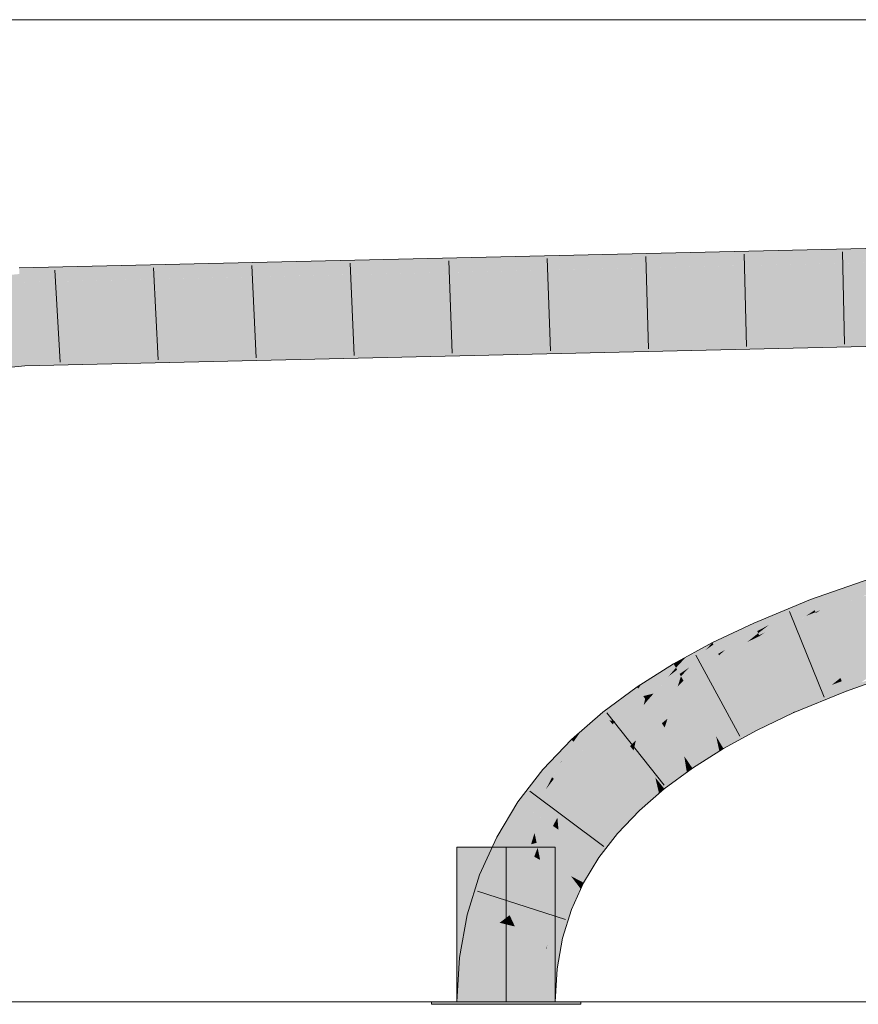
# Model space of a CAD drawing. Extents: x -620 to 300, y 62 to 1162.
# Tile 212 of 256: x 130.39 to 132.52, y 880.37 to 882.88. Entities that reach past the tile are written whole.
import ezdxf
from ezdxf.lldxf.tags import DXFTag

# ---------------------------------------------------------------- set-up
doc = ezdxf.new("R2010")
doc.units = 0
doc.layers.get('0').update_dxf_attribs({"lineweight": 13})
doc.layers.add('E_Detail_Linie_Text_Bem', color=7, linetype='Continuous', lineweight=13)
for name, color, linetype, lineweight, true_color in [('E_Leerrohr 25-A06G94ES8I', 7, 'Continuous', 9, 0xff8000), ('E_Leerrohr 25-Shading', 7, 'Continuous', 9, 0xff8000), ('E_Leerrohr 32-A06G94EU8I', 7, 'Continuous', 9, 0x00b300), ('E_Leerrohr 32-Shading', 7, 'Continuous', 9, 0x00b300)]:
    doc.layers.add(name, color=color, linetype=linetype, lineweight=lineweight, true_color=true_color)
tags = doc.linetypes.add('STRICHPUNKT2-A06G94ET8I', pattern=[12.7, 6.35, -3.175, 0, -3.175]).pattern_tags.tags
tags[10:11] = [DXFTag(74, 4), DXFTag(75, 0), DXFTag(340, '0'), DXFTag(46, 0.0), DXFTag(50, 0.0), DXFTag(44, 0.0), DXFTag(45, 0.0)]
tags[8:9] = [DXFTag(74, 4), DXFTag(75, 0), DXFTag(340, '0'), DXFTag(46, 0.0), DXFTag(50, 0.0), DXFTag(44, 0.0), DXFTag(45, 0.0)]
tags[6:7] = [DXFTag(74, 4), DXFTag(75, 0), DXFTag(340, '0'), DXFTag(46, 0.0), DXFTag(50, 0.0), DXFTag(44, 0.0), DXFTag(45, 0.0)]
tags[4:5] = [DXFTag(74, 4), DXFTag(75, 0), DXFTag(340, '0'), DXFTag(46, 0.0), DXFTag(50, 0.0), DXFTag(44, 0.0), DXFTag(45, 0.0)]

# ---------------------------------------------------------------- blocks, each defined once
blk = doc.blocks.new('Shading-A06G94358I', base_point=(225.3436126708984, 853.86962890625))
at = {"layer": 'E_Leerrohr 25-Shading', "color": 31, "true_color": 0xecb67f}
for points in [[(131.6282501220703, 880.77001953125), (131.5032501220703, 880.77001953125), (131.6282501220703, 880.3760375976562), (131.5032501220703, 880.3760375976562)], [(131.7532501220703, 880.77001953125), (131.6282501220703, 880.77001953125), (131.7532501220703, 880.3760375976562), (131.6282501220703, 880.3760375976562)], [(131.5450439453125, 880.3760375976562), (131.4382476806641, 880.3760375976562), (131.5462646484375, 880.3700561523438), (131.4382476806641, 880.3700561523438)], [(131.6282501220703, 880.3700561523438), (131.6282501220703, 880.3760375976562), (131.5462646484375, 880.3700561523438), (131.5450439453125, 880.3760375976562)], [(131.6607513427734, 880.3760375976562), (131.6282501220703, 880.3760375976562), (131.6607513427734, 880.3700561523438), (131.6282501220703, 880.3700561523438)], [(131.8182525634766, 880.3700561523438), (131.8182525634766, 880.3760375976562), (131.6607513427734, 880.3700561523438), (131.6607513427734, 880.3760375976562)]]:
    blk.add_solid(points, dxfattribs=at)
at = {"layer": 'E_Leerrohr 32-Shading', "color": 83, "true_color": 0x7fbd7f}
for points in [[(130.4273223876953, 882.2085571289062), (133.7568511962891, 882.3219604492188), (130.4996185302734, 882.2113647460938)], [(130.4273223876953, 882.2085571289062), (133.0601348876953, 882.269287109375), (133.7568511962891, 882.3219604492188), (133.7567596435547, 882.2921142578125)], [(130.4996185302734, 882.2113647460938), (133.7568511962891, 882.3219604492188), (132.6757965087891, 882.2969970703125)], [(130.3914184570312, 882.2077026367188), (130.4996185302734, 882.2113647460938), (131.1225128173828, 882.2611694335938), (132.6757965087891, 882.2969970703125)], [(131.1225128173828, 882.2611694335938), (130.3892822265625, 882.2442626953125), (130.3901824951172, 882.2288208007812)], [(130.3914184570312, 882.2077026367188), (131.1225128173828, 882.2611694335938), (130.3901824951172, 882.2288208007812)], [(128.5461730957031, 882.0425415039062), (130.3914184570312, 882.2077026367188), (130.3901824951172, 882.2288208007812)], [(130.4996185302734, 882.2113647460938), (130.3914184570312, 882.2077026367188), (130.4273223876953, 882.2085571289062)], [(131.8997497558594, 882.0452270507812), (133.7562103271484, 882.1085815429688), (130.4017333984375, 882.03125)], [(133.756103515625, 882.0719604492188), (133.7562103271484, 882.1085815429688), (133.0733337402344, 882.0562133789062), (131.8997497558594, 882.0452270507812)], [(130.4451904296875, 881.9956665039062), (131.8997497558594, 882.0452270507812), (130.40380859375, 881.9956665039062), (130.4017333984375, 882.03125)], [(131.8997497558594, 882.0452270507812), (130.4451904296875, 881.9956665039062), (133.0733337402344, 882.0562133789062)], [(126.5866012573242, 881.6896362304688), (129.2997131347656, 881.9071044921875), (130.4017333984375, 882.03125)], [(130.40380859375, 881.9956665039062), (130.4017333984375, 882.03125), (129.2997131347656, 881.9071044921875)], [(130.4038696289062, 881.9946899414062), (130.40380859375, 881.9956665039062), (128.8099975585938, 881.8519287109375), (129.2997131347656, 881.9071044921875)], [(130.40380859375, 881.9956665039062), (130.4038696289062, 881.9946899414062), (130.4451904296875, 881.9956665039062)], [(132.4059448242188, 881.3921508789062), (132.4701385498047, 881.4100952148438), (132.4862213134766, 881.4293212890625), (132.5161895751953, 881.4398803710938)], [(132.5631866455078, 881.4315185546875), (132.5588531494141, 881.44482421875), (132.4281768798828, 881.37353515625), (132.499267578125, 881.418212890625)], [(132.4701385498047, 881.4100952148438), (132.499267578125, 881.418212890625), (132.5161895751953, 881.4398803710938), (132.555908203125, 881.453857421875)], [(132.5588531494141, 881.44482421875), (132.555908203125, 881.453857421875), (132.499267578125, 881.418212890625)], [(132.4862213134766, 881.4293212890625), (132.4029235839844, 881.4000854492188), (132.4059448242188, 881.3921508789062)], [(132.499267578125, 881.418212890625), (132.4459686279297, 881.3944702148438), (132.4151458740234, 881.3679809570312), (132.4131469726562, 881.3732299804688)], [(132.499267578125, 881.418212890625), (132.4151458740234, 881.3679809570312), (132.4281768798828, 881.37353515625)], [(132.5456848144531, 881.41357421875), (132.4281768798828, 881.37353515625), (132.5363159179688, 881.4081420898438), (132.4159393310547, 881.3658447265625)], [(132.5631866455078, 881.4315185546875), (132.4281768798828, 881.37353515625), (132.5653228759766, 881.425048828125), (132.5456848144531, 881.41357421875)], [(132.4459991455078, 881.3944702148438), (132.499267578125, 881.418212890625), (132.4701385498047, 881.4100952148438)], [(132.4109954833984, 881.37890625), (132.4059448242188, 881.3921508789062), (132.2848815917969, 881.3156127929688), (132.354248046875, 881.365234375)], [(132.3204956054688, 881.3534545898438), (132.354248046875, 881.365234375), (132.3565826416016, 881.3810424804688), (132.4029235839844, 881.4000854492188)], [(132.4059448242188, 881.3921508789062), (132.4029235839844, 881.4000854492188), (132.354248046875, 881.365234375)], [(132.4109954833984, 881.37890625), (132.4459991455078, 881.3944702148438), (132.4059448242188, 881.3921508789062), (132.4701385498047, 881.4100952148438)], [(132.4459686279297, 881.3944702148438), (132.4109954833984, 881.37890625), (132.4131469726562, 881.3732299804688)], [(132.3319244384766, 881.3709106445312), (132.258056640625, 881.3405151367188), (132.2614135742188, 881.3328247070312)], [(132.2614135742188, 881.3328247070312), (132.3204956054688, 881.3534545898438), (132.3319244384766, 881.3709106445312), (132.3565826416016, 881.3810424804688)], [(132.354248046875, 881.365234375), (132.2967224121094, 881.3353271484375), (132.2718200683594, 881.30908203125), (132.2694396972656, 881.3145141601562)], [(132.354248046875, 881.365234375), (132.2718200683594, 881.30908203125), (132.2848815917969, 881.3156127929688)], [(132.4109954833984, 881.37890625), (132.2848815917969, 881.3156127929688), (132.4131469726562, 881.3732299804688), (132.3916168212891, 881.3585205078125)], [(132.2967376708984, 881.3353271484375), (132.354248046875, 881.365234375), (132.3204956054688, 881.3534545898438)], [(132.3817596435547, 881.351806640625), (132.4159393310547, 881.3658447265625), (132.4151458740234, 881.3679809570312)], [(132.4151458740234, 881.3679809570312), (132.3916168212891, 881.3585205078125), (132.3819580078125, 881.3519287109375)], [(132.3916168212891, 881.3585205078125), (132.4151458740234, 881.3679809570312), (132.4131469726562, 881.3732299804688)], [(132.4151458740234, 881.3679809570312), (132.4159393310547, 881.3658447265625), (132.4281768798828, 881.37353515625)], [(132.1909484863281, 881.2989501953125), (132.2290649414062, 881.3133544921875), (132.2131958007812, 881.319091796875), (132.258056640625, 881.3405151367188)], [(132.2614135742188, 881.3328247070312), (132.258056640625, 881.3405151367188), (132.2290649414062, 881.3133544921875)], [(132.2670745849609, 881.3199462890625), (132.2967376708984, 881.3353271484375), (132.2614135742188, 881.3328247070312), (132.3204956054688, 881.3534545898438)], [(132.2967224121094, 881.3353271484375), (132.2670745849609, 881.3199462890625), (132.2694396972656, 881.3145141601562)], [(132.3916168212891, 881.3585205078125), (132.2848815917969, 881.3156127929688), (132.3817596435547, 881.351806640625), (132.2727508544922, 881.3069458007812)], [(132.3916168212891, 881.3585205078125), (132.3817596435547, 881.351806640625), (132.3819580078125, 881.3519287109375)], [(132.1966400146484, 881.3112182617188), (132.1532135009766, 881.29052734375), (132.1556854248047, 881.28564453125)], [(132.1556854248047, 881.28564453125), (132.1909484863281, 881.2989501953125), (132.1966400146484, 881.3112182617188), (132.2131958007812, 881.319091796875)], [(132.1621551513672, 881.2730102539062), (132.167724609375, 881.2620849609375), (132.2290649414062, 881.3133544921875), (132.1851654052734, 881.272216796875)], [(132.1624603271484, 881.273193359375), (132.2290649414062, 881.3133544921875), (132.1909484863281, 881.2989501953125)], [(132.2670745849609, 881.3199462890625), (132.2614135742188, 881.3328247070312), (132.1851654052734, 881.272216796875), (132.2290649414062, 881.3133544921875)], [(132.2670745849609, 881.3199462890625), (132.1851654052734, 881.272216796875), (132.2694396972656, 881.3145141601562), (132.2525787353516, 881.3009033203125)], [(132.2525787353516, 881.3009033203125), (132.2718200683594, 881.30908203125), (132.2694396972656, 881.3145141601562)], [(132.2718200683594, 881.30908203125), (132.2727508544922, 881.3069458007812), (132.2848815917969, 881.3156127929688)], [(132.0756072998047, 881.2429809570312), (132.1356658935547, 881.2717895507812), (132.0851745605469, 881.2533569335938), (132.1532135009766, 881.29052734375)], [(132.1621551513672, 881.2730102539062), (132.1556854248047, 881.28564453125), (132.09375, 881.2271118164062), (132.1356658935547, 881.2717895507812)], [(132.1556854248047, 881.28564453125), (132.1532135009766, 881.29052734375), (132.1356658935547, 881.2717895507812)], [(132.1621551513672, 881.2730102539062), (132.1624603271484, 881.273193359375), (132.1556854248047, 881.28564453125), (132.1909484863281, 881.2989501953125)], [(132.2525787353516, 881.3009033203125), (132.1851654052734, 881.272216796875), (132.2416687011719, 881.2921142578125), (132.1698608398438, 881.2578735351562)], [(132.2416687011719, 881.2921142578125), (132.2727508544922, 881.3069458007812), (132.2718200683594, 881.30908203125)], [(132.2525787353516, 881.3009033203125), (132.2416687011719, 881.2921142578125), (132.2418518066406, 881.292236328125)], [(132.2718200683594, 881.30908203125), (132.2525787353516, 881.3009033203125), (132.2418518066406, 881.292236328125)], [(132.0631713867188, 881.2215576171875), (132.1356658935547, 881.2717895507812), (132.0602874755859, 881.2265014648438), (132.0756072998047, 881.2429809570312)], [(132.0631713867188, 881.2215576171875), (132.0694580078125, 881.2108154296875), (132.1356658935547, 881.2717895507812), (132.09375, 881.2271118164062)], [(132.1621551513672, 881.2730102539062), (132.09375, 881.2271118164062), (132.1621856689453, 881.27294921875), (132.1343231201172, 881.2462768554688)], [(132.1151733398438, 881.22802734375), (132.1698608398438, 881.2578735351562), (132.167724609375, 881.2620849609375)], [(132.167724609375, 881.2620849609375), (132.1343231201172, 881.2462768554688), (132.1153106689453, 881.2280883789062)], [(132.1343231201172, 881.2462768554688), (132.167724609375, 881.2620849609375), (132.1621856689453, 881.27294921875)], [(132.167724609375, 881.2620849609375), (132.1698608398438, 881.2578735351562), (132.1851654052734, 881.272216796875)], [(132.0560760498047, 881.233642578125), (132.0543975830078, 881.2365112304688), (131.9640350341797, 881.173583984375), (131.9727478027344, 881.1849975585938)], [(132.0785980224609, 881.249755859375), (132.0543975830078, 881.2365112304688), (132.0560760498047, 881.233642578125)], [(132.0560760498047, 881.233642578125), (132.0756072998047, 881.2429809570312), (132.0785980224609, 881.249755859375), (132.0851745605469, 881.2533569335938)], [(132.0756072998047, 881.2429809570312), (132.0560760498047, 881.233642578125), (132.0602874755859, 881.2265014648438)], [(132.1343231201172, 881.2462768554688), (132.09375, 881.2271118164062), (132.1151733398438, 881.22802734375), (132.0729217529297, 881.2049560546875)], [(132.1343231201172, 881.2462768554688), (132.1151733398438, 881.22802734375), (132.1153106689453, 881.2280883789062)], [(132.6170196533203, 881.2474975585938), (132.6221771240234, 881.2509765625), (132.4788055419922, 881.2006225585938)], [(132.4794006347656, 881.1990966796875), (132.6071166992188, 881.2407836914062), (132.4788055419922, 881.2006225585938), (132.6170196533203, 881.2474975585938)], [(132.4803924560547, 881.1964721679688), (132.5947113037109, 881.2323608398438), (132.4794006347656, 881.1990966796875), (132.6071166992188, 881.2407836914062)], [(132.0560760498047, 881.233642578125), (131.9640350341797, 881.173583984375), (131.9701232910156, 881.1646728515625)], [(132.0602874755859, 881.2265014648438), (132.0560760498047, 881.233642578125), (131.97705078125, 881.154541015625), (131.9701232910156, 881.1646728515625)], [(132.0602874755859, 881.2265014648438), (131.97705078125, 881.154541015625), (132.0409240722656, 881.2042236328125)], [(132.0631713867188, 881.2215576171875), (132.003173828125, 881.160888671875), (132.0694580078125, 881.2108154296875)], [(132.003173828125, 881.160888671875), (132.0729217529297, 881.2049560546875), (132.0694580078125, 881.2108154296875)], [(132.0035247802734, 881.1612548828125), (132.0631713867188, 881.2215576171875), (132.0409240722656, 881.2042236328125)], [(132.0631713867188, 881.2215576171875), (132.0602874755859, 881.2265014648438), (132.0409240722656, 881.2042236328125)], [(132.0694580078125, 881.2108154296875), (132.0729217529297, 881.2049560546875), (132.09375, 881.2271118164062)], [(132.4820098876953, 881.1922607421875), (132.5780639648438, 881.2210693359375), (132.4803924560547, 881.1964721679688), (132.5947113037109, 881.2323608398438)], [(132.4843139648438, 881.1861572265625), (132.55712890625, 881.2069091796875), (132.4820098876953, 881.1922607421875), (132.5780639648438, 881.2210693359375)], [(132.633544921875, 881.2161865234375), (132.6332550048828, 881.2171020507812), (132.5033874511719, 881.1704711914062), (132.5320892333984, 881.18994140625)], [(131.9727478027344, 881.1849975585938), (131.9612274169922, 881.177734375), (131.9640350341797, 881.173583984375)], [(132.003173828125, 881.160888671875), (132.0035247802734, 881.1612548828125), (131.97705078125, 881.154541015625), (132.0409240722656, 881.2042236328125)], [(132.4743804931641, 881.1970825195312), (132.4788055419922, 881.2006225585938), (132.3437652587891, 881.1450805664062)], [(132.3442230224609, 881.1439819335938), (132.4673004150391, 881.19140625), (132.3437652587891, 881.1450805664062), (132.4743804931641, 881.1970825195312)], [(132.3452911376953, 881.1416015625), (132.4565887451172, 881.1828002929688), (132.3442230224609, 881.1439819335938), (132.4673004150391, 881.19140625)], [(132.4237976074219, 881.1565551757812), (132.4874420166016, 881.177978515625), (132.4420776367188, 881.1712036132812), (132.4843139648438, 881.1861572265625)], [(132.4420776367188, 881.1712036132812), (132.4843139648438, 881.1861572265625), (132.4565887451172, 881.1828002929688), (132.4820098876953, 881.1922607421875)], [(132.4565887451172, 881.1828002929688), (132.4820098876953, 881.1922607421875), (132.4673004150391, 881.19140625), (132.4803924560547, 881.1964721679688)], [(132.4673004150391, 881.19140625), (132.4803924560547, 881.1964721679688), (132.4743804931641, 881.1970825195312), (132.4794006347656, 881.1990966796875)], [(132.4794006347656, 881.1990966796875), (132.4788055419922, 881.2006225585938), (132.4743804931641, 881.1970825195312)], [(132.4874420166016, 881.177978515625), (132.5320892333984, 881.18994140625), (132.4843139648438, 881.1861572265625), (132.55712890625, 881.2069091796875)], [(132.5033874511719, 881.1704711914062), (132.5320892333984, 881.18994140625), (132.4914245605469, 881.16748046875), (132.4874420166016, 881.177978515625)], [(131.9640350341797, 881.173583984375), (131.9612274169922, 881.177734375), (131.8911743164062, 881.0925903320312), (131.8743133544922, 881.1135864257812)], [(131.9640350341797, 881.173583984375), (131.8911743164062, 881.0925903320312), (131.9346466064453, 881.1322631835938)], [(131.9701232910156, 881.1646728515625), (131.9052734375, 881.0910034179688), (131.97705078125, 881.154541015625)], [(131.9053649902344, 881.091064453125), (131.9701232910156, 881.1646728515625), (131.9346466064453, 881.1322631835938)], [(131.9701232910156, 881.1646728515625), (131.9640350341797, 881.173583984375), (131.9346466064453, 881.1322631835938)], [(132.003173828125, 881.160888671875), (131.97705078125, 881.154541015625), (131.9818572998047, 881.1474609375)], [(132.3470611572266, 881.1375122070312), (132.4420776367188, 881.1712036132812), (132.3452911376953, 881.1416015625), (132.4565887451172, 881.1828002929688)], [(132.3496704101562, 881.131591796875), (132.4237976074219, 881.1565551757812), (132.3470611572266, 881.1375122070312), (132.4420776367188, 881.1712036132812)], [(132.4918212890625, 881.1664428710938), (132.4914245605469, 881.16748046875), (132.3774261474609, 881.1193237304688), (132.4020538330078, 881.1390991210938)], [(132.4020538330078, 881.1390991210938), (132.4914245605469, 881.16748046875), (132.4237976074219, 881.1565551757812), (132.4874420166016, 881.177978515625)], [(132.4914245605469, 881.16748046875), (132.4918212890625, 881.1664428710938), (132.5033874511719, 881.1704711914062)], [(131.9052734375, 881.0910034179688), (131.9818572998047, 881.1474609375), (131.97705078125, 881.154541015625)], [(132.3442230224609, 881.1439819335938), (132.3437652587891, 881.1450805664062), (132.250244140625, 881.1004638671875)], [(132.2508392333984, 881.0993041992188), (132.3452911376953, 881.1416015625), (132.250244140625, 881.1004638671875), (132.3442230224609, 881.1439819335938)], [(132.2521667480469, 881.0966796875), (132.3470611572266, 881.1375122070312), (132.2508392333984, 881.0993041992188), (132.3452911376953, 881.1416015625)], [(132.2543487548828, 881.0924072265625), (132.3496704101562, 881.131591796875), (132.2521667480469, 881.0966796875), (132.3470611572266, 881.1375122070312)], [(132.3531799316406, 881.1235961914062), (132.4020538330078, 881.1390991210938), (132.3496704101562, 881.131591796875), (132.4237976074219, 881.1565551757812)], [(132.3774261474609, 881.1193237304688), (132.4020538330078, 881.1390991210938), (132.3576354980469, 881.1134643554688), (132.3531799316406, 881.1235961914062)], [(131.8743133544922, 881.1135864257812), (131.8182525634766, 881.064697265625), (131.8196105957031, 881.017333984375), (131.7996368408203, 881.0382080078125)], [(131.8911743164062, 881.0925903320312), (131.8743133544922, 881.1135864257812), (131.8208160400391, 881.0183715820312), (131.8196105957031, 881.017333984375)], [(131.9052734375, 881.0910034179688), (131.9053649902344, 881.091064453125), (131.8911743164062, 881.0925903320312), (131.9346466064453, 881.1322631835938)], [(132.2575225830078, 881.086181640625), (132.3531799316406, 881.1235961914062), (132.2543487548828, 881.0924072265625), (132.3496704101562, 881.131591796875)], [(132.3576354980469, 881.1134643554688), (132.3531799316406, 881.1235961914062), (132.2617034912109, 881.0780029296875), (132.2575225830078, 881.086181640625)], [(132.2617034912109, 881.0780029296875), (132.2668914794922, 881.06787109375), (132.3576354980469, 881.1134643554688), (132.3584594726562, 881.111572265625)], [(132.3576354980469, 881.1134643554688), (132.3584594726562, 881.111572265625), (132.3774261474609, 881.1193237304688)], [(131.897216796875, 881.0850219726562), (131.8911743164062, 881.0925903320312), (131.8208160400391, 881.0183715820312)], [(131.9052734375, 881.0910034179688), (131.8911743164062, 881.0925903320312), (131.897216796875, 881.0850219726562)], [(132.2508392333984, 881.0993041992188), (132.250244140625, 881.1004638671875), (132.1624298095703, 881.052490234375)], [(132.1631622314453, 881.05126953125), (132.2521667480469, 881.0966796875), (132.1624298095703, 881.052490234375), (132.2508392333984, 881.0993041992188)], [(132.1647644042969, 881.0485229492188), (132.2543487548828, 881.0924072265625), (132.1631622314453, 881.05126953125), (132.2521667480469, 881.0966796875)], [(132.1673736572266, 881.0440673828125), (132.2575225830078, 881.086181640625), (132.1647644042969, 881.0485229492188), (132.2543487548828, 881.0924072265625)], [(132.1710968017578, 881.0377197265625), (132.2617034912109, 881.0780029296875), (132.1673736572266, 881.0440673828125), (132.2575225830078, 881.086181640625)], [(131.8182525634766, 881.064697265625), (131.7943115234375, 881.0437622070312), (131.7996368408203, 881.0382080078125)], [(132.2668762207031, 881.06787109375), (132.2617034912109, 881.0780029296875), (132.1759033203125, 881.029541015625), (132.1710968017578, 881.0377197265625)], [(132.1759033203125, 881.029541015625), (132.1809692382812, 881.0209350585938), (132.2668762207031, 881.06787109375), (132.2668914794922, 881.06787109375)], [(131.7294616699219, 880.9613037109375), (131.7686004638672, 880.98828125), (131.7532501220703, 881.0006103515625), (131.7912445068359, 881.04052734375)], [(131.8196105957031, 881.017333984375), (131.7996368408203, 881.0382080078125), (131.7497711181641, 880.94384765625), (131.7699890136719, 880.9891967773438)], [(131.7686004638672, 880.98828125), (131.7699890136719, 880.9891967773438), (131.7912445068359, 881.04052734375), (131.7943115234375, 881.0437622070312)], [(131.7996368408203, 881.0382080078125), (131.7943115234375, 881.0437622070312), (131.7699890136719, 880.9891967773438)], [(132.1627502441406, 881.051025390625), (132.1624298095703, 881.052490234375), (132.0814514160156, 881.0014038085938)], [(132.0823364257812, 881.0001220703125), (132.1634521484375, 881.0477905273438), (132.0814514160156, 881.0014038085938), (132.1627502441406, 881.051025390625)], [(132.0842437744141, 880.997314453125), (132.1645965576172, 881.04248046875), (132.0823364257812, 881.0001220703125), (132.1634521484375, 881.0477905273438)], [(132.0873413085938, 880.9927978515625), (132.1661834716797, 881.0350952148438), (132.0842437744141, 880.997314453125), (132.1645965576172, 881.04248046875)], [(132.0916290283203, 880.9865112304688), (132.1682281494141, 881.025634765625), (132.0873413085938, 880.9927978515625), (132.1661834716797, 881.0350952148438)], [(132.1631622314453, 881.05126953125), (132.1624298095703, 881.052490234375), (132.1627502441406, 881.051025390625)], [(132.1634521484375, 881.0477905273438), (132.1647644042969, 881.0485229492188), (132.1627502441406, 881.051025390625), (132.1631622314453, 881.05126953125)], [(132.1645965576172, 881.04248046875), (132.1673736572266, 881.0440673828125), (132.1634521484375, 881.0477905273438), (132.1647644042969, 881.0485229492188)], [(132.1661834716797, 881.0350952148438), (132.1710968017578, 881.0377197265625), (132.1645965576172, 881.04248046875), (132.1673736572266, 881.0440673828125)], [(132.1682281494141, 881.025634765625), (132.1759033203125, 881.029541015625), (132.1661834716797, 881.0350952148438), (132.1710968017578, 881.0377197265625)], [(132.170654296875, 881.014404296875), (132.1682281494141, 881.025634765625), (132.0970153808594, 880.9785766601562), (132.0916290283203, 880.9865112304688)], [(132.0970153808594, 880.9785766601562), (132.1020812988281, 880.9711303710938), (132.170654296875, 881.014404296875)], [(132.1809692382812, 881.0209350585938), (132.1759033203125, 881.029541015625), (132.170654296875, 881.014404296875), (132.1682281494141, 881.025634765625)], [(131.7532501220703, 881.0006103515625), (131.7219848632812, 880.9677124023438), (131.7294616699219, 880.9613037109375)], [(131.7450103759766, 880.9479370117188), (131.7665863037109, 880.9835815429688), (131.7294616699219, 880.9613037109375), (131.7686004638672, 880.98828125)], [(131.7497711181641, 880.94384765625), (131.7699890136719, 880.9891967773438), (131.7450103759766, 880.9479370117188)], [(131.7665863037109, 880.9835815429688), (131.7699890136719, 880.9891967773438), (131.7686004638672, 880.98828125)], [(132.0817260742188, 880.9996948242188), (132.0814514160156, 881.0014038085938), (132.0077819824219, 880.9470825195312)], [(132.0088348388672, 880.94580078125), (132.0823059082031, 880.9959716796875), (132.0077819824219, 880.9470825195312), (132.0817260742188, 880.9996948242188)], [(132.0110931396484, 880.9429931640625), (132.0832214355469, 880.9901123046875), (132.0088348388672, 880.94580078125), (132.0823059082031, 880.9959716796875)], [(132.0146636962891, 880.9385375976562), (132.08447265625, 880.9820556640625), (132.0110931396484, 880.9429931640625), (132.0832214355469, 880.9901123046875)], [(132.0823364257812, 881.0001220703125), (132.0814514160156, 881.0014038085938), (132.0817260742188, 880.9996948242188)], [(132.0823059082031, 880.9959716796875), (132.0842437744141, 880.997314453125), (132.0817260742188, 880.9996948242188), (132.0823364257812, 881.0001220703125)], [(132.0832214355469, 880.9901123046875), (132.0873413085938, 880.9927978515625), (132.0823059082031, 880.9959716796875), (132.0842437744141, 880.997314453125)], [(132.08447265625, 880.9820556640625), (132.0916290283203, 880.9865112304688), (132.0832214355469, 880.9901123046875), (132.0873413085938, 880.9927978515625)], [(132.0860290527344, 880.9720458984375), (132.0970153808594, 880.9785766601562), (132.08447265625, 880.9820556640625), (132.0916290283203, 880.9865112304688)], [(131.7219848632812, 880.9677124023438), (131.6582794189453, 880.8851318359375), (131.7294616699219, 880.9613037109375), (131.6824645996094, 880.8685302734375)], [(131.7294616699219, 880.9613037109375), (131.6824645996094, 880.8685302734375), (131.7298583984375, 880.9180908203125), (131.6884765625, 880.8643798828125)], [(131.7294616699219, 880.9613037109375), (131.7298583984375, 880.9180908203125), (131.7450103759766, 880.9479370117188)], [(132.0195007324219, 880.9324951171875), (132.0860290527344, 880.9720458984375), (132.0146636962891, 880.9385375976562), (132.08447265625, 880.9820556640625)], [(132.0877990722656, 880.9606323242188), (132.0860290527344, 880.9720458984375), (132.0254058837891, 880.9251098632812), (132.0195007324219, 880.9324951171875)], [(132.0254058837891, 880.9251098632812), (132.0306701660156, 880.9185180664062), (132.0877990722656, 880.9606323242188)], [(132.1020812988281, 880.9711303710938), (132.0970153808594, 880.9785766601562), (132.0877990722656, 880.9606323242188), (132.0860290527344, 880.9720458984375)], [(131.7298583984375, 880.9180908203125), (131.7497711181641, 880.94384765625), (131.7450103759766, 880.9479370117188)], [(132.0082092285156, 880.9452514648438), (132.0077819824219, 880.9470825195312), (131.9418182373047, 880.8895874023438)], [(131.9430541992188, 880.8883056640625), (132.0091247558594, 880.94140625), (131.9418182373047, 880.8895874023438), (132.0082092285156, 880.9452514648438)], [(131.9456787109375, 880.8855590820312), (132.0105285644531, 880.9353637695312), (131.9430541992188, 880.8883056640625), (132.0091247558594, 880.94140625)], [(131.9497222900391, 880.8812866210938), (132.0124206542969, 880.9273071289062), (131.9456787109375, 880.8855590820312), (132.0105285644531, 880.9353637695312)], [(132.0088348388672, 880.94580078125), (132.0077819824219, 880.9470825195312), (132.0082092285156, 880.9452514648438)], [(132.0091247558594, 880.94140625), (132.0110931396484, 880.9429931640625), (132.0082092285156, 880.9452514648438), (132.0088348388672, 880.94580078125)], [(132.0105285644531, 880.9353637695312), (132.0146636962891, 880.9385375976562), (132.0091247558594, 880.94140625), (132.0110931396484, 880.9429931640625)], [(132.0124206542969, 880.9273071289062), (132.0195007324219, 880.9324951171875), (132.0105285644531, 880.9353637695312), (132.0146636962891, 880.9385375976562)], [(131.9550476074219, 880.875732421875), (132.0146789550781, 880.9176025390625), (131.9497222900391, 880.8812866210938), (132.0124206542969, 880.9273071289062)], [(132.0172119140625, 880.9067993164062), (132.0146789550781, 880.9176025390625), (131.9613800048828, 880.869140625), (131.9550476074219, 880.875732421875)], [(132.0146789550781, 880.9176025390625), (132.0254058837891, 880.9251098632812), (132.0124206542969, 880.9273071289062), (132.0195007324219, 880.9324951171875)], [(132.0306701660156, 880.9185180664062), (132.0254058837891, 880.9251098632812), (132.0172119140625, 880.9067993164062), (132.0146789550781, 880.9176025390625)], [(131.6582794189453, 880.8851318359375), (131.6042022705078, 880.7957763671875), (131.6648559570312, 880.825439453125), (131.6366119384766, 880.7787475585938)], [(131.6582794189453, 880.8851318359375), (131.6648559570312, 880.825439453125), (131.6824645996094, 880.8685302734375)], [(131.9430541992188, 880.8883056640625), (131.9418182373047, 880.8895874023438), (131.8838958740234, 880.8287353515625)], [(131.8853302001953, 880.8275146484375), (131.9456787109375, 880.8855590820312), (131.8838958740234, 880.8287353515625), (131.9430541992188, 880.8883056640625)], [(131.8883056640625, 880.824951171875), (131.9497222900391, 880.8812866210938), (131.8853302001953, 880.8275146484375), (131.9456787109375, 880.8855590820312)], [(131.9613800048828, 880.869140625), (131.9671325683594, 880.8630981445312), (132.0172119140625, 880.9067993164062)], [(131.6648559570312, 880.825439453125), (131.6884765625, 880.8643798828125), (131.6824645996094, 880.8685302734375)], [(131.8927764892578, 880.8211059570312), (131.9550476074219, 880.875732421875), (131.8883056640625, 880.824951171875), (131.9497222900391, 880.8812866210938)], [(131.9613800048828, 880.869140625), (131.9550476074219, 880.875732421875), (131.8985137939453, 880.816162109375), (131.8927764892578, 880.8211059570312)], [(131.8985137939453, 880.816162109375), (131.9116821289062, 880.8048706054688), (131.9613800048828, 880.869140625), (131.9671325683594, 880.8630981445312)], [(131.8853302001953, 880.8275146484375), (131.8838958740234, 880.8287353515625), (131.8342437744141, 880.764404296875)], [(131.8358764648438, 880.7633056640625), (131.8883056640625, 880.824951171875), (131.8342437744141, 880.764404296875), (131.8853302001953, 880.8275146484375)], [(131.8391723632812, 880.7610473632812), (131.8927764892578, 880.8211059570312), (131.8358764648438, 880.7633056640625), (131.8883056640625, 880.824951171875)], [(131.8985137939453, 880.816162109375), (131.8927764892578, 880.8211059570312), (131.843994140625, 880.7577514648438), (131.8391723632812, 880.7610473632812)], [(131.843994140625, 880.7577514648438), (131.8644409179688, 880.7437133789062), (131.8985137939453, 880.816162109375), (131.9116821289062, 880.8048706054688)], [(131.5608367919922, 880.6998291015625), (131.5950622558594, 880.6868286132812), (131.6042022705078, 880.7957763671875), (131.6366119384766, 880.7787475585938)], [(131.8358764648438, 880.7633056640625), (131.8342437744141, 880.764404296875), (131.7930297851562, 880.6964111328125)], [(131.7948150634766, 880.6954345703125), (131.8391723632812, 880.7610473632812), (131.7930297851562, 880.6964111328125), (131.8358764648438, 880.7633056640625)], [(131.843994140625, 880.7577514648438), (131.8391723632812, 880.7610473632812), (131.7983703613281, 880.693603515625), (131.7948150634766, 880.6954345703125)], [(131.7983703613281, 880.693603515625), (131.8254241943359, 880.6793212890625), (131.843994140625, 880.7577514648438), (131.8644409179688, 880.7437133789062)], [(131.5608367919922, 880.6998291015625), (131.5290985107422, 880.5975341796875), (131.5916442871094, 880.67578125), (131.5465240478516, 880.5933227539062)], [(131.5608367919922, 880.6998291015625), (131.5916442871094, 880.67578125), (131.5950622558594, 880.6868286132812)], [(131.7944030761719, 880.694580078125), (131.7930297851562, 880.6964111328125), (131.7603759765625, 880.6242065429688)], [(131.7622985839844, 880.6234741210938), (131.7970886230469, 880.6911010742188), (131.7603759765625, 880.6242065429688), (131.7944030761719, 880.694580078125)], [(131.8182525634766, 880.6634521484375), (131.7970886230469, 880.6911010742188), (131.7796630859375, 880.6168823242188), (131.7622985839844, 880.6234741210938)], [(131.7948150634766, 880.6954345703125), (131.7930297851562, 880.6964111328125), (131.7944030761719, 880.694580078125)], [(131.7970886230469, 880.6911010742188), (131.7983703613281, 880.693603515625), (131.7944030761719, 880.694580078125), (131.7948150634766, 880.6954345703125)], [(131.8254241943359, 880.6793212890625), (131.7983703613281, 880.693603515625), (131.8182525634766, 880.6634521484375), (131.7970886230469, 880.6911010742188)], [(131.5465240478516, 880.5933227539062), (131.5646820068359, 880.5889282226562), (131.5916442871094, 880.67578125)], [(131.7796630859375, 880.6168823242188), (131.7946014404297, 880.6112060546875), (131.8182525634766, 880.6634521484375)], [(131.7622985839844, 880.6234741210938), (131.7603759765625, 880.6242065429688), (131.7364807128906, 880.5472412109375)], [(131.7796630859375, 880.6168823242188), (131.7622985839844, 880.6234741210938), (131.7409362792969, 880.546142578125), (131.7364807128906, 880.5472412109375)], [(131.7409362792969, 880.546142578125), (131.7720642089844, 880.53857421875), (131.7796630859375, 880.6168823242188), (131.7946014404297, 880.6112060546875)], [(131.5290985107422, 880.5975341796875), (131.5097503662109, 880.4894409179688), (131.5465240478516, 880.5933227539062), (131.5142974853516, 880.4888916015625)], [(131.5142974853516, 880.4888916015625), (131.5461273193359, 880.4851684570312), (131.5465240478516, 880.5933227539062), (131.5646820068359, 880.5889282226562)], [(131.7720642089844, 880.53857421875), (131.7312164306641, 880.5111694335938), (131.7580871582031, 880.4605712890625), (131.7217102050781, 880.4647827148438)], [(131.7364807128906, 880.5472412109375), (131.7298583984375, 880.51025390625), (131.7409362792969, 880.546142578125)], [(131.7409362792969, 880.546142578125), (131.7333221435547, 880.521484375), (131.7720642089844, 880.53857421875), (131.7312164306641, 880.5111694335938)], [(131.7312164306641, 880.5111694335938), (131.7298583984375, 880.51025390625), (131.7217102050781, 880.4647827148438)], [(131.7333221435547, 880.521484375), (131.7298583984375, 880.51025390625), (131.7312164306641, 880.5111694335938)], [(131.5097503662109, 880.4894409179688), (131.5032501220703, 880.3760375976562), (131.5142974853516, 880.4888916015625)], [(131.5032501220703, 880.3760375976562), (131.5398559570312, 880.3760375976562), (131.5142974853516, 880.4888916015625), (131.5461273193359, 880.4851684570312)], [(131.7166442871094, 880.3760375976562), (131.7532501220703, 880.3760375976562), (131.7217102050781, 880.4647827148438), (131.7580871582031, 880.4605712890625)]]:
    blk.add_solid(points, dxfattribs=at)
at = {"layer": 'E_Leerrohr 32-Shading', "color": 83, "true_color": 0x7fd57f}
for points in [[(130.3914184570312, 882.2077026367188), (130.3965759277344, 882.1194458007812), (133.7567443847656, 882.2853393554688), (133.7564849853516, 882.1969604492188)], [(130.3914184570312, 882.2077026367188), (126.9617462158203, 881.9006958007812), (126.5781402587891, 881.777587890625), (126.5726547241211, 881.8345947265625)], [(130.3914184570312, 882.2077026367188), (126.5781402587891, 881.777587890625), (130.3965759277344, 882.1194458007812)], [(130.3965759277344, 882.1194458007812), (130.4017333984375, 882.03125), (133.7564849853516, 882.1969604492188), (133.7562103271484, 882.1085815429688)], [(126.5781402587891, 881.777587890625), (126.5866012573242, 881.6896362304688), (130.3965759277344, 882.1194458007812), (130.4017333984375, 882.03125)], [(132.4159393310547, 881.3658447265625), (132.4473724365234, 881.2832641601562), (132.5672760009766, 881.4190063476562), (132.5947265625, 881.3350219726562)], [(132.2727508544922, 881.3069458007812), (132.3082580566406, 881.2260131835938), (132.4159393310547, 881.3658447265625), (132.4473724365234, 881.2832641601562)], [(132.4473724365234, 881.2832641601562), (132.4788055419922, 881.2006225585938), (132.5947265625, 881.3350219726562), (132.6221771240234, 881.2509765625)], [(132.1698608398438, 881.2578735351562), (132.2100524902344, 881.17919921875), (132.2727508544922, 881.3069458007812), (132.3082580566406, 881.2260131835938)], [(132.3082580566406, 881.2260131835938), (132.3437652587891, 881.1450805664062), (132.4473724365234, 881.2832641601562), (132.4788055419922, 881.2006225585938)], [(132.1549682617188, 881.2210693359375), (132.1698608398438, 881.2578735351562), (132.0794372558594, 881.19384765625), (132.1151733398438, 881.22802734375)], [(132.2100524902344, 881.17919921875), (132.1784515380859, 881.2410888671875), (132.11767578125, 881.1287231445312), (132.1549682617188, 881.2210693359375)], [(132.1784515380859, 881.2410888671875), (132.1698608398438, 881.2578735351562), (132.1549682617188, 881.2210693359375)], [(132.1151733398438, 881.22802734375), (132.0729217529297, 881.2049560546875), (132.0794372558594, 881.19384765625)], [(132.1549682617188, 881.2210693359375), (132.0794372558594, 881.19384765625), (132.0940246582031, 881.1690063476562)], [(132.11767578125, 881.1287231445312), (132.1549682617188, 881.2210693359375), (132.0940246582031, 881.1690063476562)], [(132.2100524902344, 881.17919921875), (132.250244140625, 881.1004638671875), (132.3082580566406, 881.2260131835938), (132.3437652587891, 881.1450805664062)], [(132.0646514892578, 881.1787719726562), (132.0729217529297, 881.2049560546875), (131.986083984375, 881.1412353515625), (132.003173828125, 881.160888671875)], [(132.0940246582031, 881.1690063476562), (132.0794372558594, 881.19384765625), (132.0484466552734, 881.1275024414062), (132.0646514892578, 881.1787719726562)], [(132.0794372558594, 881.19384765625), (132.0729217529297, 881.2049560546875), (132.0646514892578, 881.1787719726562)], [(132.003173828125, 881.160888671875), (131.9818572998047, 881.1474609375), (131.986083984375, 881.1412353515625)], [(132.0646514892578, 881.1787719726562), (131.986083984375, 881.1412353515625), (132.0031890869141, 881.1161499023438)], [(132.0031890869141, 881.1161499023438), (132.0157470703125, 881.0977783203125), (132.0646514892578, 881.1787719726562), (132.0484466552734, 881.1275024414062)], [(132.0484466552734, 881.1275024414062), (132.0388641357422, 881.0972290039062), (132.0940246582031, 881.1690063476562), (132.1045684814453, 881.1510620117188)], [(132.11767578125, 881.1287231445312), (132.1624298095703, 881.052490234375), (132.2100524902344, 881.17919921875), (132.250244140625, 881.1004638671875)], [(131.9783325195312, 881.1317138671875), (131.9818572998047, 881.1474609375), (131.8992462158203, 881.08251953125), (131.9052734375, 881.0910034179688)], [(132.0031890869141, 881.1161499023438), (131.986083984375, 881.1412353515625), (131.9656829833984, 881.0750732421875), (131.9783325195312, 881.1317138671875)], [(131.986083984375, 881.1412353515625), (131.9818572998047, 881.1474609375), (131.9783325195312, 881.1317138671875)], [(132.0388641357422, 881.0972290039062), (132.0316619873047, 881.0744018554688), (132.1045684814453, 881.1510620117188), (132.11767578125, 881.1287231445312)], [(131.9783325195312, 881.1317138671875), (131.8992462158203, 881.08251953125), (131.9188232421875, 881.05810546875)], [(131.9188232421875, 881.05810546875), (131.9334716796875, 881.039794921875), (131.9783325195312, 881.1317138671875), (131.9656829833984, 881.0750732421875)], [(131.9656829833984, 881.0750732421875), (131.9581604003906, 881.0414428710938), (132.0031890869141, 881.1161499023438), (132.0157470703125, 881.0977783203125)], [(132.0484466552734, 881.1275024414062), (132.0157470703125, 881.0977783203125), (132.0388641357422, 881.0972290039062), (132.0242767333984, 881.0852661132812)], [(132.0316619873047, 881.0744018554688), (132.0814514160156, 881.0014038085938), (132.11767578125, 881.1287231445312), (132.1624298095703, 881.052490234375)], [(131.897216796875, 881.0850219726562), (131.8196105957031, 881.017333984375), (131.8992462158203, 881.08251953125), (131.8417510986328, 880.994140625)], [(131.9052734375, 881.0910034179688), (131.897216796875, 881.0850219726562), (131.8992462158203, 881.08251953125)], [(132.0242767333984, 881.0852661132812), (131.9541320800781, 881.0234375), (132.0293731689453, 881.0777587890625), (131.9524993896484, 881.0160522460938)], [(132.0157470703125, 881.0977783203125), (131.9581604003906, 881.0414428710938), (132.0242767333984, 881.0852661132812), (131.9541320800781, 881.0234375)], [(132.0242767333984, 881.0852661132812), (132.0316619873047, 881.0744018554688), (132.0388641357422, 881.0972290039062)], [(131.8992462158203, 881.08251953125), (131.8417510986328, 880.994140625), (131.9188232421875, 881.05810546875), (131.8583984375, 880.9767456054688)], [(131.9656829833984, 881.0750732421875), (131.9334716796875, 881.039794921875), (131.9581604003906, 881.0414428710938), (131.9435882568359, 881.0271606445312)], [(131.9524993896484, 881.0160522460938), (132.0316619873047, 881.0744018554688), (132.0293731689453, 881.0777587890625)], [(131.9524993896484, 881.0160522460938), (132.0077819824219, 880.9470825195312), (132.0316619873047, 881.0744018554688), (132.0814514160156, 881.0014038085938)], [(131.9188232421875, 881.05810546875), (131.8583984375, 880.9767456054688), (131.9334716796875, 881.039794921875), (131.8701477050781, 880.9644775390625)], [(131.9334716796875, 881.039794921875), (131.8701477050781, 880.9644775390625), (131.9435882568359, 881.0271606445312), (131.8774108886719, 880.9569091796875)], [(131.9581604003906, 881.0414428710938), (131.9435882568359, 881.0271606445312), (131.9541320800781, 881.0234375), (131.9497375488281, 881.01953125)], [(131.8196105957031, 881.017333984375), (131.7497711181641, 880.94384765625), (131.8199920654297, 881.0169067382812), (131.77294921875, 880.9239501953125)], [(131.8199920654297, 881.0169067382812), (131.77294921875, 880.9239501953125), (131.8417510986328, 880.994140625), (131.7913208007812, 880.908203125)], [(131.9435882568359, 881.0271606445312), (131.8774108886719, 880.9569091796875), (131.9497375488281, 881.01953125), (131.8807220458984, 880.9534301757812)], [(131.8807220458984, 880.9534301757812), (131.9524993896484, 881.0160522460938), (131.9497375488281, 881.01953125)], [(131.8807220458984, 880.9534301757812), (131.9418182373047, 880.8895874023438), (131.9524993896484, 881.0160522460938), (132.0077819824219, 880.9470825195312)], [(131.9497375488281, 881.01953125), (131.9524993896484, 881.0160522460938), (131.9541320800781, 881.0234375)], [(131.8417510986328, 880.994140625), (131.7913208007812, 880.908203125), (131.8583984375, 880.9767456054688), (131.8045654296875, 880.8968505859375)], [(131.8583984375, 880.9767456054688), (131.8045654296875, 880.8968505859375), (131.8701477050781, 880.9644775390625), (131.8129425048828, 880.8896484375)], [(131.8701477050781, 880.9644775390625), (131.8129425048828, 880.8896484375), (131.8774108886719, 880.9569091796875), (131.8168334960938, 880.8862915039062)], [(131.7551422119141, 880.8837890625), (131.7497711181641, 880.94384765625), (131.7160186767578, 880.8455200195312), (131.7298583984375, 880.9180908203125)], [(131.77294921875, 880.9239501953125), (131.7497711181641, 880.94384765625), (131.7551422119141, 880.8837890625)], [(131.8168334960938, 880.8862915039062), (131.8807220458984, 880.9534301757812), (131.8774108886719, 880.9569091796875)], [(131.8168334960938, 880.8862915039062), (131.8838958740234, 880.8287353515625), (131.8807220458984, 880.9534301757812), (131.9418182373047, 880.8895874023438)], [(131.7298583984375, 880.9180908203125), (131.6884765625, 880.8643798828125), (131.7160186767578, 880.8455200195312)], [(131.7913208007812, 880.908203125), (131.77294921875, 880.9239501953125), (131.7586059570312, 880.84521484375), (131.7551422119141, 880.8837890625)], [(131.7586059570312, 880.84521484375), (131.7605438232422, 880.8235473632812), (131.7913208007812, 880.908203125), (131.8045654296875, 880.8968505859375)], [(131.8045654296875, 880.8968505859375), (131.7605438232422, 880.8235473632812), (131.8129425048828, 880.8896484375), (131.7613677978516, 880.8143920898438)], [(131.7613677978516, 880.8143920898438), (131.8168334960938, 880.8862915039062), (131.8129425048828, 880.8896484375)], [(131.7613677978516, 880.8143920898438), (131.8342437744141, 880.764404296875), (131.8168334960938, 880.8862915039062), (131.8838958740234, 880.8287353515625)], [(131.6558532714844, 880.7686157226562), (131.6884765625, 880.8643798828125), (131.6648559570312, 880.825439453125)], [(131.6558532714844, 880.7686157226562), (131.6917266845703, 880.7775268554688), (131.6884765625, 880.8643798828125), (131.7005920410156, 880.8060913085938)], [(131.71337890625, 880.8472900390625), (131.6884765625, 880.8643798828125), (131.7005920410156, 880.8060913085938)], [(131.7551422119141, 880.8837890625), (131.7160186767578, 880.8455200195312), (131.7330169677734, 880.8338623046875)], [(131.7330169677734, 880.8338623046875), (131.7475280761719, 880.8239135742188), (131.7551422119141, 880.8837890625), (131.7586059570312, 880.84521484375)], [(131.7057952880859, 880.781005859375), (131.7160186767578, 880.8455200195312), (131.7005920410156, 880.8060913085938), (131.71337890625, 880.8472900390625)], [(131.7330169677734, 880.8338623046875), (131.7160186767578, 880.8455200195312), (131.7083740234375, 880.7685546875), (131.7057952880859, 880.781005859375)], [(131.7586059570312, 880.84521484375), (131.7475280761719, 880.8239135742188), (131.7605438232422, 880.8235473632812), (131.7568969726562, 880.8174438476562)], [(131.6648559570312, 880.825439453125), (131.6366119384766, 880.7787475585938), (131.6558532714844, 880.7686157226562)], [(131.7083740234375, 880.7685546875), (131.7128753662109, 880.7468872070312), (131.7330169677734, 880.8338623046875), (131.7475280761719, 880.8239135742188)], [(131.7475280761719, 880.8239135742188), (131.7128753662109, 880.7468872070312), (131.7568969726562, 880.8174438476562), (131.7148132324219, 880.737548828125)], [(131.7148132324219, 880.737548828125), (131.7613677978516, 880.8143920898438), (131.7568969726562, 880.8174438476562)], [(131.7148132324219, 880.737548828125), (131.7930297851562, 880.6964111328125), (131.7613677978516, 880.8143920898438), (131.8342437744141, 880.764404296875)], [(131.7568969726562, 880.8174438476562), (131.7613677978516, 880.8143920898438), (131.7605438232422, 880.8235473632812)], [(131.6917266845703, 880.7775268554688), (131.7057952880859, 880.781005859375), (131.7005920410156, 880.8060913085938)], [(131.6366119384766, 880.7787475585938), (131.5950622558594, 880.6868286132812), (131.6558532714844, 880.7686157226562), (131.6434326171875, 880.6685180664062)], [(131.6770477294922, 880.7239990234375), (131.6558532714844, 880.7686157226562), (131.6617126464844, 880.66162109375), (131.6434326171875, 880.6685180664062)], [(131.6917266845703, 880.7775268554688), (131.6558532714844, 880.7686157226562), (131.6843109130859, 880.7536010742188)], [(131.6843109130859, 880.7536010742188), (131.6558532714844, 880.7686157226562), (131.6770477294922, 880.7239990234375)], [(131.7001342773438, 880.7453002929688), (131.7057952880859, 880.781005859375), (131.6843109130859, 880.7536010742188), (131.6917266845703, 880.7775268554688)], [(131.7083740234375, 880.7685546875), (131.7057952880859, 880.781005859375), (131.7005157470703, 880.7476806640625)], [(131.7005157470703, 880.7476806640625), (131.7128753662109, 880.7468872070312), (131.7083740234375, 880.7685546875)], [(131.6996917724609, 880.7455444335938), (131.6843109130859, 880.7536010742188), (131.6866912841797, 880.7036743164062), (131.6770477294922, 880.7239990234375)], [(131.6932525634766, 880.6898803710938), (131.7001342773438, 880.7453002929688), (131.6866912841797, 880.7036743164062), (131.6996917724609, 880.7455444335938)], [(131.6944580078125, 880.6995849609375), (131.6932525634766, 880.6898803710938), (131.7098541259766, 880.7401733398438), (131.7148132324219, 880.737548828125)], [(131.7148132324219, 880.737548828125), (131.6932525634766, 880.6898803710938), (131.7603759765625, 880.6242065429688), (131.7055969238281, 880.6449584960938)], [(131.7001342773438, 880.7453002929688), (131.6944580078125, 880.6995849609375), (131.7098541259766, 880.7401733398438)], [(131.7005157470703, 880.7476806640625), (131.7001342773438, 880.7453002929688), (131.7128753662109, 880.7468872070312), (131.7098541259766, 880.7401733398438)], [(131.7098541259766, 880.7401733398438), (131.7148132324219, 880.737548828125), (131.7128753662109, 880.7468872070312)], [(131.7148132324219, 880.737548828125), (131.7603759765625, 880.6242065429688), (131.7930297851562, 880.6964111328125)], [(131.6866912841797, 880.7036743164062), (131.6770477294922, 880.7239990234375), (131.6723785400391, 880.6575317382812), (131.6617126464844, 880.66162109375)], [(131.6371307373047, 880.5968627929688), (131.5950622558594, 880.6868286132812), (131.6116638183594, 880.5775146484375), (131.5916442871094, 880.67578125)], [(131.6434326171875, 880.6685180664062), (131.5950622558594, 880.6868286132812), (131.6371307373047, 880.5968627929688)], [(131.6777191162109, 880.655517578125), (131.6932525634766, 880.6898803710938), (131.6723785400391, 880.6575317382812), (131.6866912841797, 880.7036743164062)], [(131.6932525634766, 880.6898803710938), (131.6777191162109, 880.655517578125), (131.7055969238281, 880.6449584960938)], [(131.5916442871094, 880.67578125), (131.5646820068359, 880.5889282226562), (131.6116638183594, 880.5775146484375)], [(131.6617126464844, 880.66162109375), (131.6434326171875, 880.6685180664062), (131.6464080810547, 880.5770263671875), (131.6371307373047, 880.5968627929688)], [(131.6464080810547, 880.5770263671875), (131.6505737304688, 880.5680541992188), (131.6617126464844, 880.66162109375), (131.6723785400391, 880.6575317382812)], [(131.6505737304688, 880.5680541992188), (131.6777191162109, 880.655517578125), (131.6723785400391, 880.6575317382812)], [(131.6777191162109, 880.655517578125), (131.6505737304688, 880.5680541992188), (131.7055969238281, 880.6449584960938), (131.7249450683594, 880.550048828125)], [(131.7249450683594, 880.550048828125), (131.7364807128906, 880.5472412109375), (131.7055969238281, 880.6449584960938), (131.7603759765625, 880.6242065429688)], [(131.5646820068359, 880.5889282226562), (131.5461273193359, 880.4851684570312), (131.6116638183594, 880.5775146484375), (131.6241912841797, 880.4761352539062)], [(131.6371307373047, 880.5968627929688), (131.6116638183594, 880.5775146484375), (131.6349182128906, 880.5718994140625)], [(131.6349182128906, 880.5718994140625), (131.6450347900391, 880.5693969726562), (131.6371307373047, 880.5968627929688), (131.6464080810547, 880.5770263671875)], [(131.6116638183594, 880.5775146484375), (131.6241912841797, 880.4761352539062), (131.6349182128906, 880.5718994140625), (131.6299133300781, 880.4754638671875)], [(131.6349182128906, 880.5718994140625), (131.6299133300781, 880.4754638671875), (131.6450347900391, 880.5693969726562), (131.6339263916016, 880.4749755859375)], [(131.6339263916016, 880.4749755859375), (131.6505737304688, 880.5680541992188), (131.6450347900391, 880.5693969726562)], [(131.6505737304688, 880.5680541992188), (131.6339263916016, 880.4749755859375), (131.7298583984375, 880.51025390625), (131.7217102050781, 880.4647827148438)], [(131.6450347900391, 880.5693969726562), (131.6505737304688, 880.5680541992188), (131.6464080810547, 880.5770263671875)], [(131.6505737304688, 880.5680541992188), (131.7298583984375, 880.51025390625), (131.7249450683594, 880.550048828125)], [(131.7298583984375, 880.51025390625), (131.7364807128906, 880.5472412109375), (131.7249450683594, 880.550048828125)], [(131.5461273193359, 880.4851684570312), (131.5398559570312, 880.3760375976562), (131.6241912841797, 880.4761352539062), (131.6282501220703, 880.3760375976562)], [(131.6241912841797, 880.4761352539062), (131.6282501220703, 880.3760375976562), (131.6299133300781, 880.4754638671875)], [(131.6282501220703, 880.3760375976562), (131.6339263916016, 880.4749755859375), (131.6299133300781, 880.4754638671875)], [(131.6282501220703, 880.3760375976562), (131.7166442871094, 880.3760375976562), (131.6339263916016, 880.4749755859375), (131.7217102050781, 880.4647827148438)]]:
    blk.add_solid(points, dxfattribs=at)
blk = doc.blocks.new('Referenz-A06G94EW8I')
at = {"layer": 'E_Detail_Linie_Text_Bem', "linetype": 'Continuous', "ltscale": 0.13}
for p, q in [((111.5282505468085, 882.8760286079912), (145.6282505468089, 882.8760286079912)), ((145.6282505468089, 880.3760286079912), (117.6282505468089, 880.3760286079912))]:
    blk.add_line(p, q, dxfattribs=at)
at = {"layer": 'E_Leerrohr 25-A06G94ES8I', "linetype": 'Continuous', "ltscale": 0.13}
for p, q in [((131.5032505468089, 880.7700286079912), (131.5032505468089, 880.3760286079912)), ((131.5764738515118, 880.7700286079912), (131.5032505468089, 880.7700286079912)), ((131.680027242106, 880.7700286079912), (131.5764738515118, 880.7700286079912)), ((131.7532505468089, 880.7700286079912), (131.680027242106, 880.7700286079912)), ((131.7532505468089, 880.3760286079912), (131.7532505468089, 880.7700286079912)), ((131.4382505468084, 880.3760286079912), (131.4382505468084, 880.3700286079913)), ((131.5495499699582, 880.3760286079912), (131.4382505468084, 880.3760286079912)), ((131.5495499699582, 880.3700286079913), (131.4382505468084, 880.3700286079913)), ((131.5764738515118, 880.3760286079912), (131.5032505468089, 880.3760286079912)), ((131.7069511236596, 880.3760286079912), (131.5495499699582, 880.3760286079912)), ((131.7069511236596, 880.3700286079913), (131.5495499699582, 880.3700286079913)), ((131.680027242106, 880.3760286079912), (131.5764738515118, 880.3760286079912)), ((131.7532505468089, 880.3760286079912), (131.680027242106, 880.3760286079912)), ((131.8182505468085, 880.3760286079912), (131.7069511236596, 880.3760286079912)), ((131.8182505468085, 880.3700286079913), (131.7069511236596, 880.3700286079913)), ((131.8182505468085, 880.3700286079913), (131.8182505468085, 880.3760286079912))]:
    blk.add_line(p, q, dxfattribs=at)
at = {"layer": 'E_Leerrohr 25-A06G94ES8I', "linetype": 'STRICHPUNKT2-A06G94ET8I', "lineweight": 5, "ltscale": 0.13}
blk.add_line((131.6282505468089, 880.3760286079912), (131.6282505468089, 880.7700286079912), dxfattribs=at)
at = {"layer": 'E_Leerrohr 32-A06G94EU8I', "linetype": 'Continuous', "ltscale": 0.13}
for p, q in [((130.3892871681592, 882.2442625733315), (133.7568519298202, 882.3219708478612)), ((131.7407573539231, 882.0329544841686), (131.7327955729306, 882.2678195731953)), ((131.9901547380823, 882.0387022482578), (131.9832652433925, 882.2736012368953)), ((132.239552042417, 882.0444524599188), (132.2337349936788, 882.2793804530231)), ((132.4889493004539, 882.0502051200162), (132.4842047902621, 882.2851572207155)), ((130.4937680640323, 882.0042523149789), (130.4804495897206, 882.2388746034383)), ((130.7431663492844, 882.0099878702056), (130.7309183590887, 882.2446684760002)), ((130.9925643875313, 882.0157258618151), (130.9813873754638, 882.250459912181)), ((131.2419622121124, 882.0214662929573), (131.2318566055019, 882.2562489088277)), ((131.4913598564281, 882.0272091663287), (131.4823260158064, 882.2620354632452)), ((130.4038681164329, 881.9946881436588), (133.7561030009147, 882.0719719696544)), ((126.5901103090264, 881.6531641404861), (130.4038681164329, 881.9946881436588)), ((132.4029266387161, 881.4000854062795), (132.5559039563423, 881.453830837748)), ((132.2580534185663, 881.3404944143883), (132.4029266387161, 881.4000854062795)), ((132.4372329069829, 881.1520299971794), (132.3494380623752, 881.3700140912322)), ((132.1532137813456, 881.2905033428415), (132.2580534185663, 881.3404944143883)), ((132.0543912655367, 881.2365123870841), (132.1532137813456, 881.2905033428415)), ((131.9612337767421, 881.1777038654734), (132.0543912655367, 881.2365123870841)), ((132.2231643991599, 881.0524498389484), (132.1105886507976, 881.2587304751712)), ((132.4918273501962, 881.1664261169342), (132.6335416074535, 881.2161916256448)), ((131.8743173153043, 881.1136140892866), (131.9612337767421, 881.1777038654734)), ((132.3584628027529, 881.1115447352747), (132.4918273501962, 881.1664261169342)), ((131.7943068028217, 881.0437670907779), (131.8743173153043, 881.1136140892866)), ((132.0304702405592, 880.9276762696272), (131.8843758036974, 881.111745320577)), ((132.2668937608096, 881.067844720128), (132.3584628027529, 881.1115447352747)), ((132.1809713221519, 881.0209260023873), (132.2668937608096, 881.067844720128)), ((131.7219870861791, 880.9677164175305), (131.7943068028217, 881.0437670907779)), ((132.1020797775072, 880.9711550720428), (132.1809713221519, 881.0209260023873)), ((131.6582776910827, 880.885113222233), (131.7219870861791, 880.9677164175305)), ((132.0306753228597, 880.9185444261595), (132.1020797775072, 880.9711550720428)), ((131.8767168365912, 880.7715876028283), (131.6886085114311, 880.9124430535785)), ((131.967125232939, 880.8631188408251), (132.0306753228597, 880.9185444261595)), ((131.6042075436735, 880.7957899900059), (131.6582776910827, 880.885113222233)), ((131.911676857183, 880.8048735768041), (131.967125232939, 880.8631188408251)), ((131.560831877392, 880.6998257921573), (131.6042075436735, 880.7957899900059)), ((131.8644428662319, 880.7437062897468), (131.911676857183, 880.8048735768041)), ((131.825426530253, 880.6793333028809), (131.8644428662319, 880.7437062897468)), ((131.529103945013, 880.597544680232), (131.560831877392, 880.6998257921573)), ((131.7946048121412, 880.6112243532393), (131.825426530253, 880.6793333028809)), ((131.7790088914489, 880.5855149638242), (131.5555317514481, 880.6581989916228)), ((131.7720566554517, 880.5386041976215), (131.7946048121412, 880.6112243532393)), ((131.5097554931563, 880.4894210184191), (131.529103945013, 880.597544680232)), ((131.7580825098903, 880.4605472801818), (131.7720566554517, 880.5386041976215)), ((131.5032505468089, 880.3760286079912), (131.5097554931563, 880.4894210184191)), ((131.7532505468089, 880.3760286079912), (131.7580825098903, 880.4605472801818)), ((131.7532505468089, 880.3760286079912), (131.5032505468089, 880.3760286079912))]:
    blk.add_line(p, q, dxfattribs=at)

msp = doc.modelspace()

# ---------------------------------------------------------------- block references
at = {"color": 8, "lineweight": 25, "ltscale": 0.25, "true_color": 0x808080}
msp.add_blockref('Referenz-A06G94EW8I', (0, 0), dxfattribs=at)
msp.add_blockref('Shading-A06G94358I', (225.3436126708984, 853.86962890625))

doc.saveas('drawing.dxf')
